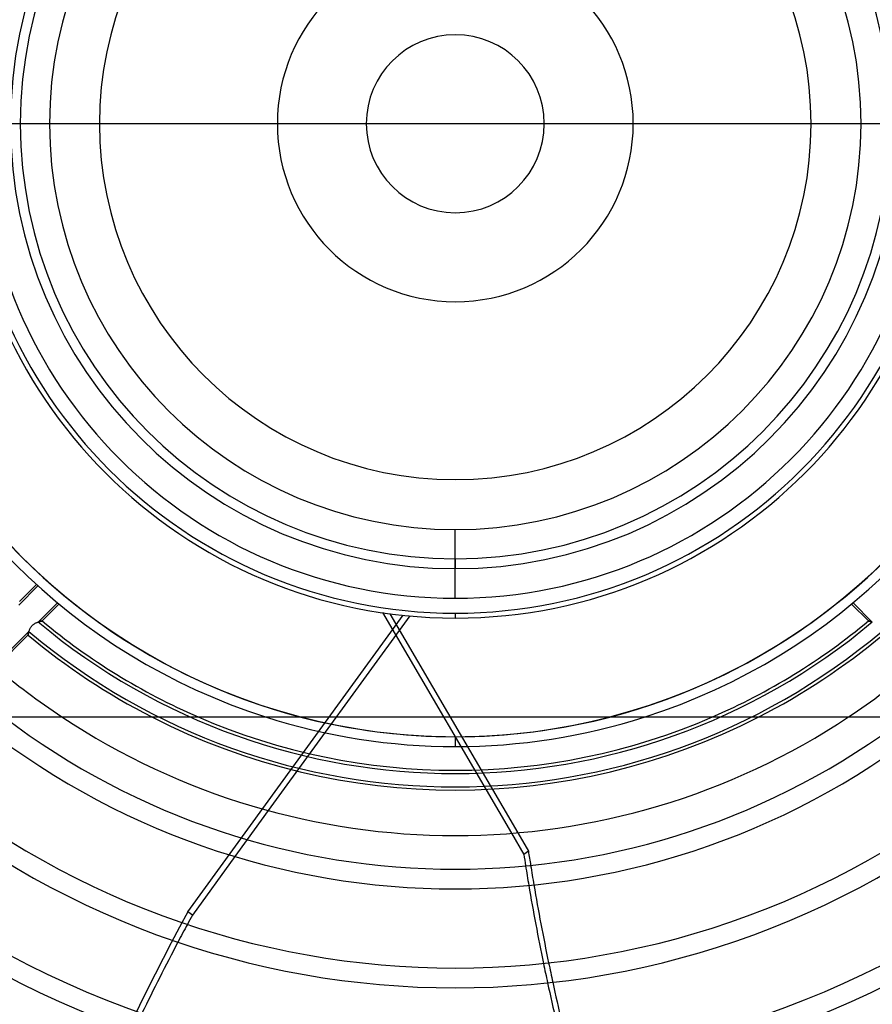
# Model space of a CAD drawing. Header units: millimetres. Extents: x -270 to 270, y -270 to 270.
# Tile 30 of 56: x -44 to 43, y -90 to 11. Entities that reach past the tile are written whole.
import ezdxf

# ---------------------------------------------------------------- set-up
doc = ezdxf.new("R2010")
doc.units = ezdxf.units.MM
doc.layers.add('MAIN-1', color=7, linetype='Continuous')
doc.layers.add('MAIN-2', color=7, linetype='Continuous')

msp = doc.modelspace()

# ---------------------------------------------------------------- linework, layer by layer
at = {"layer": 'MAIN-1'}
for p, q in [((60.45, 0), (-60.45, 0)), ((-48.36, -60.45), (48.36, -60.45)), ((0, -62.47), (0, -63.47)), ((-19.06, -69.99), (-21.2, -72.95)), ((5.72, -72.31), (6.98, -74.47)), ((6.37, -72.26), (7.46, -74.12)), ((7.46, -74.12), (6.98, -74.47)), ((-22.46, -74.68), (-26.8, -80.65))]:
    msp.add_line(p, q, dxfattribs=at)
for radius, start, end in [(77.98, 230.7791, 309.2209), (75.97, 232.7267, 307.2733), (72.54, 236.4427, 303.5573), (67.91, 242.8993, 297.1006), (65.89, 246.5534, 293.4466), (63.47, 252.2472, 270), (62.47, 255.3811, 270), (63.47, 270, 287.7528), (62.47, 270, 284.6189), (86.04, 228.8555, 311.1445), (88.06, 228.9364, 311.0636), (96.12, 228.4565, 311.5436), (98.13, 228.5317, 311.4682), (106.19, 228.1322, 311.8678), (108.21, 228.2026, 311.7975)]:
    msp.add_arc((0, 0), radius, start, end, dxfattribs=at)
for centre, major_axis, start_param, end_param in [((189.28, -80.94), (-123.18, 169.54), 1.004743, 1.012143), ((188.81, -81.28), (123.18, -169.54), -2.13685, -2.130946), ((188.81, -81.28), (123.18, -169.54), -2.12081, -2.080381), ((189.28, -80.94), (-123.18, 169.54), 1.022273, 1.062675), ((128.49, -151.54), (123.18, 169.54), 1.73342, 1.738534), ((128.49, -151.54), (123.18, 169.54), 1.748329, 1.787408), ((188.81, -81.28), (123.18, -169.54), -2.070299, -2.030059), ((189.28, -80.94), (-123.18, 169.54), 1.072749, 1.112958)]:
    msp.add_ellipse(centre, major_axis=major_axis, ratio=0.809017, start_param=start_param, end_param=end_param, dxfattribs=at)
at = {"layer": 'MAIN-2'}
for p, q in [((-36.27, 0), (-36.27, 0)), ((-18.14, 0), (-18.14, 0)), ((9.07, 0), (9.07, 0)), ((-9.07, 0), (-9.07, 0)), ((18.14, 0), (18.14, 0)), ((36.27, 0), (36.27, 0)), ((0, -48.36), (0, -41.36)), ((0, -44.34), (0, -45.34)), ((-42.55, -47.1), (-44.49, -49.05)), ((-42.69, -46.97), (-44.41, -48.68)), ((-42.51, -50.78), (-40.56, -48.83)), ((-42.12, -50.67), (-40.4, -48.95)), ((40.4, -48.95), (42.12, -50.67)), ((40.56, -48.83), (42.51, -50.78)), ((-27.28, -80.31), (-5.32, -50.09)), ((-4.65, -50.16), (-19.06, -69.99)), ((-7.43, -49.82), (5.72, -72.31)), ((-6.69, -49.93), (6.37, -72.26)), ((0, -49.88), (0, -50.38)), ((-43.18, -51.18), (-43.14, -51.14)), ((-43.14, -51.14), (-43.1, -51.1)), ((-43.1, -51.1), (-43.05, -51.06)), ((-43.05, -51.06), (-43.01, -51.03)), ((-43.01, -51.03), (-42.96, -50.99)), ((-42.96, -50.99), (-42.91, -50.96)), ((-42.91, -50.96), (-42.87, -50.94)), ((-42.87, -50.94), (-42.82, -50.91)), ((-42.82, -50.91), (-42.77, -50.88)), ((-42.77, -50.88), (-42.72, -50.86)), ((-42.72, -50.86), (-42.67, -50.84)), ((-42.67, -50.84), (-42.63, -50.82)), ((-42.63, -50.82), (-42.58, -50.8)), ((-42.58, -50.8), (-42.53, -50.79)), ((-42.53, -50.79), (-42.49, -50.77)), ((-42.47, -50.77), (-42.51, -50.78)), ((-42.49, -50.77), (-42.44, -50.76)), ((-42.44, -50.76), (-42.47, -50.77)), ((-42.44, -50.76), (-42.4, -50.74)), ((-42.41, -50.75), (-42.44, -50.76)), ((-42.38, -50.74), (-42.41, -50.75)), ((-42.4, -50.74), (-42.36, -50.73)), ((-42.35, -50.73), (-42.38, -50.74)), ((-42.36, -50.73), (-42.32, -50.72)), ((-42.32, -50.72), (-42.35, -50.73)), ((-42.29, -50.71), (-42.32, -50.72)), ((-42.32, -50.72), (-42.29, -50.71)), ((-42.29, -50.71), (-42.25, -50.7)), ((-42.26, -50.71), (-42.29, -50.71)), ((-42.24, -50.7), (-42.26, -50.71)), ((-42.25, -50.7), (-42.22, -50.69)), ((-42.22, -50.69), (-42.24, -50.7)), ((-42.2, -50.69), (-42.22, -50.69)), ((-42.22, -50.69), (-42.2, -50.69)), ((-42.18, -50.68), (-42.2, -50.69)), ((-42.2, -50.69), (-42.17, -50.68)), ((-42.17, -50.68), (-42.18, -50.68)), ((-42.15, -50.68), (-42.17, -50.68)), ((-42.17, -50.68), (-42.16, -50.68)), ((-42.16, -50.68), (-42.14, -50.67)), ((-42.14, -50.67), (-42.15, -50.68)), ((-42.13, -50.67), (-42.14, -50.67)), ((-42.14, -50.67), (-42.13, -50.67)), ((-42.12, -50.67), (-42.13, -50.67)), ((-42.13, -50.67), (-42.13, -50.67)), ((-42.13, -50.67), (-42.12, -50.67)), ((-42.12, -50.67), (-42.12, -50.67)), ((-42.12, -50.67), (-42.12, -50.67)), ((42.13, -50.67), (42.12, -50.67)), ((42.12, -50.67), (42.12, -50.67)), ((42.12, -50.67), (42.12, -50.67)), ((42.12, -50.67), (42.13, -50.67)), ((42.14, -50.67), (42.13, -50.67)), ((42.13, -50.67), (42.13, -50.67)), ((42.13, -50.67), (42.14, -50.67)), ((42.15, -50.68), (42.14, -50.67)), ((42.14, -50.67), (42.15, -50.68)), ((42.17, -50.68), (42.15, -50.68)), ((42.15, -50.68), (42.16, -50.68)), ((42.16, -50.68), (42.18, -50.68)), ((42.18, -50.68), (42.17, -50.68)), ((42.2, -50.69), (42.18, -50.68)), ((42.18, -50.68), (42.2, -50.69)), ((42.22, -50.69), (42.2, -50.69)), ((42.2, -50.69), (42.22, -50.69)), ((42.24, -50.7), (42.22, -50.69)), ((42.22, -50.69), (42.25, -50.7)), ((42.27, -50.71), (42.24, -50.7)), ((42.25, -50.7), (42.27, -50.71)), ((42.29, -50.71), (42.27, -50.71)), ((42.27, -50.71), (42.3, -50.71)), ((42.32, -50.72), (42.29, -50.71)), ((42.3, -50.71), (42.33, -50.72)), ((42.35, -50.73), (42.32, -50.72)), ((42.33, -50.72), (42.37, -50.73)), ((42.38, -50.74), (42.35, -50.73)), ((42.37, -50.73), (42.4, -50.74)), ((42.41, -50.75), (42.38, -50.74)), ((42.4, -50.74), (42.44, -50.75)), ((42.44, -50.76), (42.41, -50.75)), ((42.44, -50.75), (42.47, -50.77)), ((42.47, -50.77), (42.44, -50.76)), ((42.51, -50.78), (42.47, -50.77)), ((42.47, -50.77), (42.51, -50.78)), ((-49.27, -57.82), (-43.55, -52.1)), ((-46.99, -55.26), (-43.47, -51.74)), ((-43.55, -52.07), (-43.54, -52.05)), ((-43.54, -52.06), (-43.55, -52.07)), ((-43.55, -52.08), (-43.55, -52.07)), ((-43.55, -52.07), (-43.55, -52.08)), ((-43.55, -52.09), (-43.55, -52.08)), ((-43.55, -52.08), (-43.55, -52.09)), ((-43.55, -52.1), (-43.55, -52.09)), ((-43.55, -52.09), (-43.55, -52.1)), ((-43.55, -52.1), (-43.55, -52.1)), ((-43.55, -52.1), (-43.55, -52.1)), ((-43.55, -52.1), (-43.55, -52.1)), ((-43.54, -52.03), (-43.53, -52)), ((-43.53, -52.01), (-43.54, -52.03)), ((-43.54, -52.05), (-43.54, -52.03)), ((-43.54, -52.03), (-43.54, -52.04)), ((-43.54, -52.04), (-43.54, -52.06)), ((-43.53, -51.97), (-43.52, -51.94)), ((-43.52, -51.94), (-43.53, -51.97)), ((-43.53, -52), (-43.53, -51.97)), ((-43.53, -51.97), (-43.53, -51.99)), ((-43.53, -51.99), (-43.53, -52.01)), ((-43.51, -51.89), (-43.52, -51.92)), ((-43.52, -51.94), (-43.51, -51.91)), ((-43.52, -51.92), (-43.52, -51.94)), ((-43.5, -51.86), (-43.51, -51.89)), ((-43.51, -51.91), (-43.5, -51.87)), ((-43.49, -51.8), (-43.5, -51.83)), ((-43.5, -51.87), (-43.49, -51.83)), ((-43.5, -51.83), (-43.5, -51.86)), ((-43.48, -51.77), (-43.49, -51.8)), ((-43.49, -51.83), (-43.48, -51.79)), ((-43.48, -51.79), (-43.47, -51.74)), ((-43.47, -51.74), (-43.48, -51.77)), ((-43.47, -51.74), (-43.46, -51.7)), ((-43.46, -51.7), (-43.44, -51.65)), ((-43.44, -51.65), (-43.42, -51.61)), ((-43.42, -51.61), (-43.4, -51.56)), ((-43.4, -51.56), (-43.38, -51.51)), ((-43.38, -51.51), (-43.36, -51.46)), ((-43.36, -51.46), (-43.34, -51.41)), ((-43.34, -51.41), (-43.31, -51.37)), ((-43.31, -51.37), (-43.28, -51.32)), ((-43.28, -51.32), (-43.25, -51.27)), ((-43.25, -51.27), (-43.21, -51.23)), ((-43.21, -51.23), (-43.18, -51.18)), ((0, -62.47), (0, -63.47)), ((-21.2, -72.95), (-22.46, -74.68)), ((-26.8, -80.65), (-27.28, -80.31))]:
    msp.add_line(p, q, dxfattribs=at)
for radius, start, end in [(213, 0, 180), (212, 0, 180), (202.5, 90, 180), (202.5, 0, 90), (201.5, 90, 180), (201.5, 0, 90), (62.47, 90, 270), (62.47, 270, 90), (50.38, 0, 180), (49.88, 90, 270), (49.88, 270, 90), (48.36, 90, 180), (48.36, 0, 90), (45.34, 0, 180), (44.34, 90, 270), (44.34, 270, 90), (41.36, 90, 270), (41.36, 270, 90), (36.27, 0, 180), (18.14, 0, 180), (9.07, 0, 180), (213, 180, 0), (212, 180, 0), (202.5, 180, 270), (201.5, 180, 270), (50.38, 180, 0), (45.34, 180, 0), (36.27, 180, 0), (18.14, 180, 0), (9.07, 180, 0), (202.5, 270, 0), (201.5, 270, 0), (48.36, 180, 270), (48.36, 270, 0), (62.47, 194.6189, 255.3811), (62.47, 284.6189, 345.381), (63.47, 197.7528, 252.2472), (63.47, 287.7528, 342.2472), (66.22, 230.0667, 309.9333), (65.89, 230.2639, 246.5534), (65.89, 293.4466, 309.7361), (67.91, 230.1073, 242.8993), (67.58, 229.9648, 310.0352), (67.91, 297.1006, 309.8927), (72.54, 229.6243, 236.4427), (72.54, 303.5573, 310.3757)]:
    msp.add_arc((0, 0), radius, start, end, dxfattribs=at)
for centre, major_axis, start_param, end_param in [((188.81, -81.28), (123.18, -169.54), -2.130946, -2.12081), ((189.28, -80.94), (-123.18, 169.54), 1.012143, 1.022273), ((128.02, -151.2), (123.18, 169.54), 1.73342, 2.280953), ((128.49, -151.54), (123.18, 169.54), 1.738534, 1.748329), ((188.81, -81.28), (123.18, -169.54), -2.080381, -2.070299), ((189.28, -80.94), (-123.18, 169.54), 1.062675, 1.072749)]:
    msp.add_ellipse(centre, major_axis=major_axis, ratio=0.809017, start_param=start_param, end_param=end_param, dxfattribs=at)

doc.saveas('drawing.dxf')
